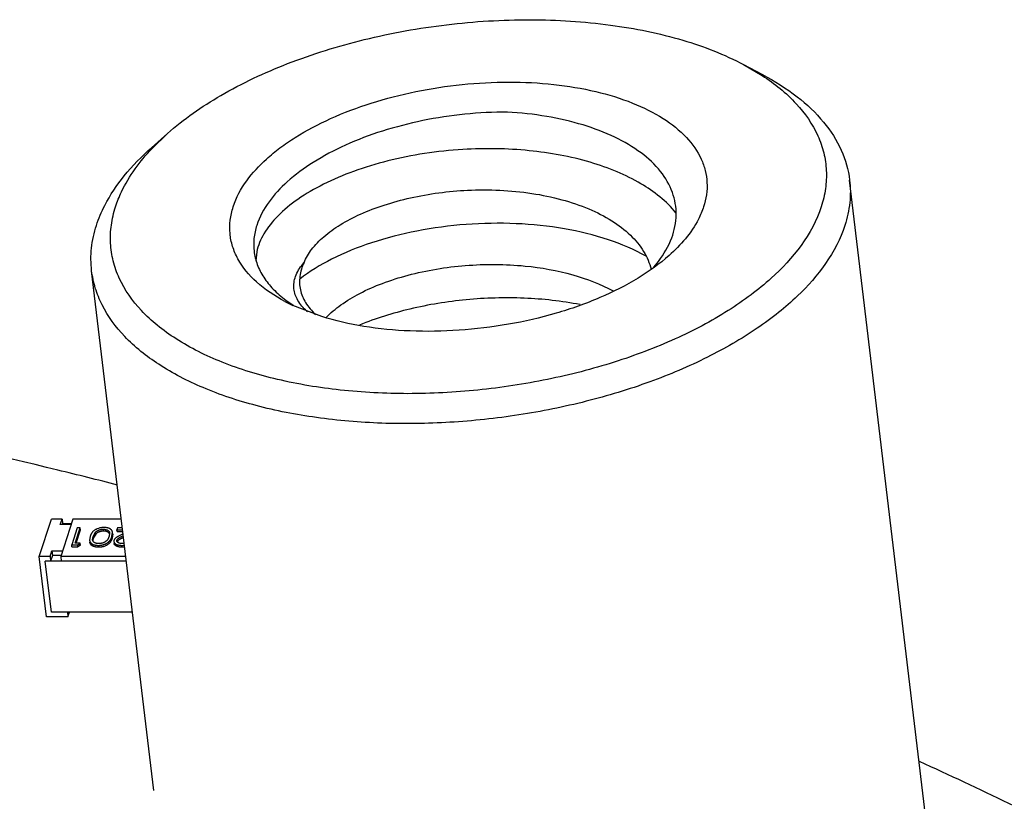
# Model space of a CAD drawing. Header units: millimetres. Extents: x -117 to 182, y -33 to 89.
# Tile 71 of 135: x -82.02 to -77.51, y 5.23 to 8.81. Entities that reach past the tile are written whole.
import ezdxf

# ---------------------------------------------------------------- set-up
doc = ezdxf.new("R2010")
doc.units = ezdxf.units.MM
doc.header["$LTSCALE"] = 1.21
doc.header["$MEASUREMENT"] = 0
doc.layers.get('0').update_dxf_attribs({"linetype": 'CONTINUOUS'})

msp = doc.modelspace()

# ---------------------------------------------------------------- linework, layer by layer
at = {"color": 7, "linetype": 'Continuous'}
for p, q in [((-78.7022, 8.6021), (-78.6155, 8.5561)), ((-78.7021, 8.6021), (-78.6168, 8.5519)), ((-81.3438, 8.2863), (-81.4172, 8.2211)), ((-81.4147, 8.2177), (-81.3438, 8.2862)), ((-77.8176, 4.7401), (-78.2161, 8.0729)), ((-80.9344, 7.7442), (-80.9394, 7.7024)), ((-81.4064, 5.2741), (-81.6914, 7.6573)), ((-80.8018, 7.5227), (-80.7676, 7.499)), ((-80.6364, 7.447), (-80.769, 7.4982)), ((-81.9314, 6.3477), (-81.8759, 6.5191)), ((-81.8268, 6.5191), (-81.8759, 6.5191)), ((-81.8353, 6.4932), (-81.8268, 6.5191)), ((-81.7778, 6.5191), (-81.8333, 6.3477)), ((-81.8268, 6.5191), (-81.8243, 6.4978)), ((-81.5553, 6.5191), (-81.7778, 6.5191)), ((-81.7862, 6.4932), (-81.8353, 6.4932)), ((-81.8243, 6.4978), (-81.8258, 6.4932)), ((-81.8243, 6.4978), (-81.7847, 6.4978)), ((-81.7574, 6.4782), (-81.7827, 6.4003)), ((-81.7669, 6.4083), (-81.7442, 6.4782)), ((-81.7631, 6.4083), (-81.7432, 6.4696)), ((-81.7442, 6.4782), (-81.7574, 6.4782)), ((-81.7432, 6.4696), (-81.7442, 6.4782)), ((-81.6852, 6.4392), (-81.6733, 6.4588)), ((-81.6723, 6.4503), (-81.6733, 6.4588)), ((-81.6364, 6.4636), (-81.6374, 6.4722)), ((-81.6091, 6.4557), (-81.6117, 6.4392)), ((-81.5984, 6.4393), (-81.5957, 6.4581)), ((-81.5947, 6.4495), (-81.5957, 6.4581)), ((-81.5726, 6.4782), (-81.5752, 6.4702)), ((-81.5752, 6.4702), (-81.5494, 6.4702)), ((-81.5742, 6.4616), (-81.5752, 6.4702)), ((-81.5742, 6.4616), (-81.5484, 6.4616)), ((-81.5504, 6.4782), (-81.5726, 6.4782)), ((-81.6984, 6.4393), (-81.7008, 6.4216)), ((-81.7008, 6.4216), (-81.6998, 6.413)), ((-81.6872, 6.4243), (-81.6852, 6.4392)), ((-81.6842, 6.4307), (-81.6863, 6.4204)), ((-81.6842, 6.4307), (-81.6852, 6.4392)), ((-81.6723, 6.4503), (-81.6842, 6.4307)), ((-81.5974, 6.4307), (-81.5984, 6.4393)), ((-81.5947, 6.4495), (-81.5974, 6.4307)), ((-81.5891, 6.4214), (-81.5898, 6.4159)), ((-81.5898, 6.4159), (-81.5887, 6.4074)), ((-81.5761, 6.4185), (-81.5757, 6.4221)), ((-81.575, 6.4158), (-81.5757, 6.4221)), ((-81.5471, 6.4509), (-81.5503, 6.4494)), ((-81.8823, 6.3477), (-81.8739, 6.3737)), ((-81.8739, 6.3737), (-81.8249, 6.3737)), ((-81.8739, 6.3737), (-81.8714, 6.3523)), ((-81.7827, 6.4003), (-81.7555, 6.4003)), ((-81.7816, 6.3917), (-81.7827, 6.4003)), ((-81.7816, 6.3917), (-81.7544, 6.3917)), ((-81.7442, 6.4083), (-81.7669, 6.4083)), ((-81.7555, 6.4003), (-81.7442, 6.4083)), ((-81.7544, 6.3917), (-81.7555, 6.4003)), ((-81.7432, 6.3997), (-81.7544, 6.3917)), ((-81.7432, 6.3997), (-81.7442, 6.4083)), ((-81.6599, 6.3897), (-81.6609, 6.3983)), ((-81.5522, 6.3983), (-81.5409, 6.3989)), ((-81.5512, 6.3897), (-81.5522, 6.3983)), ((-81.5399, 6.3903), (-81.5512, 6.3897)), ((-81.5418, 6.4066), (-81.5489, 6.4063)), ((-81.8823, 6.3477), (-81.9314, 6.3477)), ((-81.8982, 6.07), (-81.9314, 6.3477)), ((-81.5322, 6.3264), (-81.9043, 6.3264)), ((-81.8762, 6.0914), (-81.9043, 6.3264)), ((-81.8823, 6.3477), (-81.8798, 6.3264)), ((-81.8714, 6.3523), (-81.8798, 6.3264)), ((-81.8318, 6.3523), (-81.8714, 6.3523)), ((-81.5348, 6.3477), (-81.8333, 6.3477)), ((-81.8333, 6.3477), (-81.8308, 6.3264)), ((-81.8001, 6.07), (-81.8982, 6.07)), ((-81.5041, 6.0914), (-81.8762, 6.0914)), ((-81.8027, 6.0914), (-81.8001, 6.07)), ((-81.8001, 6.07), (-81.7932, 6.0914))]:
    msp.add_line(p, q, dxfattribs=at)
for centre, radius, start, end in [((-80.4043, 8.2733), 0.8567, 242.1051, 244.8029), ((-80.539, 7.6613), 0.2514, 226.9246, 229.44)]:
    msp.add_arc(centre, radius, start, end, dxfattribs=at)
for points, knots in [([(-81.3438, 8.2862), (-81.269, 8.3525), (-81.0924, 8.4747), (-80.7871, 8.6174), (-80.4383, 8.7252), (-80.0646, 8.7923), (-79.6856, 8.8152), (-79.3212, 8.7926), (-78.9909, 8.726), (-78.7904, 8.6489), (-78.7021, 8.6021)], [0, 0, 0, 0, 0.107721, 0.22965, 0.362061, 0.500001, 0.63794, 0.770352, 0.89228, 1, 1, 1, 1]), ([(-78.6168, 8.5519), (-78.5602, 8.5151), (-78.4602, 8.4352), (-78.37, 8.3064), (-78.3323, 8.1981), (-78.3204, 8.116), (-78.3245, 8.0324), (-78.3375, 7.9776), (-78.3462, 7.9505)], [0, 0, 0, 0, 0.284174, 0.53315, 0.649709, 0.764344, 0.880157, 1, 1, 1, 1]), ([(-78.6155, 8.5561), (-78.56, 8.5267), (-78.4587, 8.4632), (-78.334, 8.3465), (-78.2492, 8.2158), (-78.2217, 8.1199), (-78.2161, 8.0729)], [0, 0, 0, 0, 0.289852, 0.548374, 0.781473, 1, 1, 1, 1]), ([(-81.0424, 7.9506), (-81.015, 8.0352), (-80.9383, 8.1312), (-80.8273, 8.2218), (-80.7312, 8.2875), (-80.5926, 8.3603), (-80.407, 8.4302), (-80.2048, 8.4822), (-79.9936, 8.5144), (-79.7813, 8.5255), (-79.5759, 8.5151), (-79.385, 8.4836), (-79.2156, 8.4323), (-79.0736, 8.3626), (-78.9641, 8.2765), (-78.9024, 8.19), (-78.8766, 8.1171), (-78.8654, 8.0431), (-78.8739, 7.9862), (-78.8855, 7.9505)], [0, 0, 0, 0, 0.099872, 0.129753, 0.161541, 0.230356, 0.305046, 0.383768, 0.464372, 0.544573, 0.622117, 0.694939, 0.76135, 0.820264, 0.871525, 0.916349, 0.937295, 0.957879, 1, 1, 1, 1]), ([(-79.7855, 8.3845), (-79.8505, 8.3845), (-79.9807, 8.3777), (-80.1727, 8.3485), (-80.3565, 8.3012), (-80.5251, 8.2377), (-80.6728, 8.16), (-80.8228, 8.0502), (-80.9093, 7.9421), (-80.9342, 7.8652)], [0, 0, 0, 0, 0.147295, 0.295316, 0.439891, 0.577059, 0.703435, 0.816585, 1, 1, 1, 1]), ([(-79.0318, 7.8081), (-79.0193, 7.8417), (-79.0045, 7.9125), (-79.0233, 8.0206), (-79.0817, 8.119), (-79.174, 8.2043), (-79.2956, 8.2751), (-79.442, 8.3301), (-79.6079, 8.368), (-79.725, 8.3809), (-79.7855, 8.3845)], [0, 0, 0, 0, 0.098408, 0.193461, 0.294012, 0.406671, 0.534493, 0.677538, 0.833797, 1, 1, 1, 1]), ([(-81.6695, 7.8652), (-81.6594, 7.8966), (-81.6252, 7.9769), (-81.5423, 8.0995), (-81.4621, 8.1813), (-81.4172, 8.2211)], [0, 0, 0, 0, 0.224471, 0.591129, 1, 1, 1, 1]), ([(-81.5817, 7.9506), (-81.5742, 7.9738), (-81.5347, 8.0719), (-81.4703, 8.1586), (-81.4147, 8.2177)], [0, 0, 0, 0, 0.230626, 1, 1, 1, 1]), ([(-79.0116, 7.9212), (-79.0557, 7.9759), (-79.1452, 8.0458), (-79.2836, 8.1139), (-79.4532, 8.1733), (-79.6908, 8.216), (-79.888, 8.2189), (-79.989, 8.2128)], [0, 0, 0, 0, 0.200281, 0.31543, 0.439962, 0.711449, 1, 1, 1, 1]), ([(-79.989, 8.2128), (-80.0479, 8.2092), (-80.1638, 8.1969), (-80.3316, 8.1635), (-80.4872, 8.1167), (-80.6258, 8.0582), (-80.7434, 7.99), (-80.8366, 7.9143), (-80.9027, 7.8332), (-80.9282, 7.7732), (-80.9344, 7.7442)], [0, 0, 0, 0, 0.159376, 0.314367, 0.461435, 0.597431, 0.719881, 0.82733, 0.919886, 1, 1, 1, 1]), ([(-78.2161, 8.0729), (-78.212, 8.0387), (-78.2117, 7.968), (-78.227, 7.899), (-78.238, 7.865)], [0, 0, 0, 0, 0.491081, 1, 1, 1, 1]), ([(-80.7177, 7.6942), (-80.7092, 7.7159), (-80.683, 7.7596), (-80.6255, 7.8178), (-80.5492, 7.8718), (-80.4559, 7.92), (-80.348, 7.961), (-80.1854, 8.0051), (-80.056, 8.0219), (-79.9679, 8.026)], [0, 0, 0, 0, 0.081623, 0.176391, 0.28559, 0.408808, 0.544468, 0.690209, 1, 1, 1, 1]), ([(-79.9679, 8.026), (-79.8696, 8.0307), (-79.7233, 8.0244), (-79.5382, 7.9863), (-79.4145, 7.9448), (-79.3077, 7.8908), (-79.2213, 7.8254), (-79.1582, 7.75), (-79.1332, 7.6924), (-79.1261, 7.6637)], [0, 0, 0, 0, 0.302125, 0.44533, 0.579041, 0.701166, 0.810949, 0.909446, 1, 1, 1, 1]), ([(-78.3462, 7.9505), (-78.3873, 7.8236), (-78.5024, 7.6796), (-78.669, 7.5437), (-78.8131, 7.4451), (-79.0211, 7.3359), (-79.2994, 7.2311), (-79.6027, 7.1531), (-79.9195, 7.1048), (-80.2379, 7.0882), (-80.5461, 7.1038), (-80.8325, 7.151), (-81.0865, 7.228), (-81.2699, 7.318), (-81.39, 7.4038), (-81.4847, 7.4909), (-81.5563, 7.5914), (-81.5951, 7.7007), (-81.6075, 7.7836), (-81.6036, 7.868), (-81.5905, 7.9233), (-81.5817, 7.9506)], [0, 0, 0, 0, 0.099845, 0.129718, 0.161496, 0.230292, 0.304962, 0.383662, 0.464243, 0.544423, 0.621945, 0.694747, 0.761139, 0.820037, 0.846623, 0.871383, 0.916194, 0.937136, 0.957714, 0.978494, 1, 1, 1, 1]), ([(-80.8051, 7.5162), (-80.8517, 7.5409), (-80.9345, 7.5953), (-81.0128, 7.6878), (-81.0471, 7.7676), (-81.0592, 7.8281), (-81.0581, 7.89), (-81.0489, 7.9306), (-81.0424, 7.9506)], [0, 0, 0, 0, 0.292618, 0.543658, 0.658826, 0.770847, 0.883412, 1, 1, 1, 1]), ([(-78.8855, 7.9505), (-78.8919, 7.9308), (-78.9281, 7.8457), (-78.9907, 7.7741), (-79.0441, 7.7268)], [0, 0, 0, 0, 0.225187, 1, 1, 1, 1]), ([(-81.6914, 7.6573), (-81.6954, 7.6915), (-81.6957, 7.7623), (-81.6805, 7.8313), (-81.6695, 7.8652)], [0, 0, 0, 0, 0.491081, 1, 1, 1, 1]), ([(-78.238, 7.865), (-78.278, 7.7415), (-78.3852, 7.5998), (-78.5424, 7.4631), (-78.6774, 7.364), (-78.8729, 7.2521), (-79.1362, 7.1408), (-79.426, 7.0529), (-79.7328, 6.9911), (-80.0467, 6.9575), (-80.3576, 6.9531), (-80.6555, 6.9781), (-80.9307, 7.0316), (-81.1747, 7.112), (-81.38, 7.2171), (-81.5403, 7.3443), (-81.6336, 7.4703), (-81.6767, 7.5765), (-81.6881, 7.6305), (-81.6914, 7.6573)], [0, 0, 0, 0, 0.096387, 0.124876, 0.155107, 0.220462, 0.291535, 0.366904, 0.444852, 0.523504, 0.60094, 0.675316, 0.74498, 0.808613, 0.865405, 0.915299, 0.959319, 0.979892, 1, 1, 1, 1]), ([(-80.9342, 7.8652), (-80.9405, 7.8458), (-80.9492, 7.8063), (-80.949, 7.7659), (-80.9467, 7.7464)], [0, 0, 0, 0, 0.508898, 1, 1, 1, 1]), ([(-79.1491, 7.724), (-79.2038, 7.7545), (-79.3265, 7.8062), (-79.5278, 7.8548), (-79.7474, 7.8774), (-79.9743, 7.8735), (-80.1969, 7.8441), (-80.4042, 7.7911), (-80.5857, 7.7182), (-80.6917, 7.6541), (-80.7369, 7.6189)], [0, 0, 0, 0, 0.113242, 0.238755, 0.372927, 0.511017, 0.64775, 0.777824, 0.896464, 1, 1, 1, 1]), ([(-79.1208, 7.6651), (-79.1108, 7.6764), (-79.0751, 7.7199), (-79.0463, 7.7695), (-79.0318, 7.8081)], [0, 0, 0, 0, 0.267672, 1, 1, 1, 1]), ([(-80.9467, 7.7464), (-80.9442, 7.7257), (-80.9339, 7.6839), (-80.9036, 7.6249), (-80.859, 7.5699), (-80.822, 7.5379), (-80.8018, 7.5227)], [0, 0, 0, 0, 0.228711, 0.466798, 0.722069, 1, 1, 1, 1]), ([(-79.0441, 7.7268), (-79.0879, 7.6879), (-79.1896, 7.6154), (-79.3646, 7.5276), (-79.5646, 7.4573), (-79.7812, 7.4075), (-80.0054, 7.3803), (-80.2279, 7.3767), (-80.4393, 7.397), (-80.5736, 7.4274), (-80.6364, 7.447)], [0, 0, 0, 0, 0.104922, 0.222482, 0.350028, 0.48395, 0.620107, 0.754184, 0.882026, 1, 1, 1, 1]), ([(-80.7107, 7.4777), (-80.7262, 7.4921), (-80.7522, 7.5234), (-80.7691, 7.5821), (-80.7565, 7.6429), (-80.7324, 7.6776), (-80.7177, 7.6942)], [0, 0, 0, 0, 0.260136, 0.490738, 0.725949, 1, 1, 1, 1]), ([(-80.7177, 7.6942), (-80.7271, 7.6745), (-80.7403, 7.6332), (-80.7379, 7.5683), (-80.712, 7.5074), (-80.6828, 7.4731), (-80.6657, 7.4572)], [0, 0, 0, 0, 0.252027, 0.488698, 0.731649, 1, 1, 1, 1]), ([(-80.6166, 7.4425), (-80.5961, 7.4639), (-80.547, 7.5049), (-80.4597, 7.557), (-80.3561, 7.6023), (-80.1958, 7.6528), (-79.9763, 7.6887), (-79.7952, 7.6878), (-79.7044, 7.6788)], [0, 0, 0, 0, 0.09188, 0.19697, 0.314246, 0.441803, 0.717147, 1, 1, 1, 1]), ([(-79.7044, 7.6788), (-79.6304, 7.6715), (-79.491, 7.6469), (-79.3581, 7.5963), (-79.2998, 7.5643)], [0, 0, 0, 0, 0.527691, 1, 1, 1, 1]), ([(-79.452, 7.5017), (-79.5364, 7.5181), (-79.7107, 7.5373), (-79.9731, 7.5298), (-80.2271, 7.4887), (-80.3881, 7.4387), (-80.4629, 7.4079)], [0, 0, 0, 0, 0.250804, 0.509937, 0.764057, 1, 1, 1, 1]), ([(-81.5723, 6.6747), (-81.6636, 6.698), (-82.0332, 6.7901), (-82.4048, 6.8745), (-82.6853, 6.9339)], [0, 0, 0, 0, 0.247342, 1, 1, 1, 1]), ([(-81.6344, 6.4802), (-81.6355, 6.4802), (-81.6376, 6.4802), (-81.642, 6.4799), (-81.6496, 6.4791), (-81.6599, 6.4767), (-81.6694, 6.4729), (-81.6759, 6.4691), (-81.6802, 6.4661), (-81.6839, 6.463), (-81.6866, 6.4603), (-81.6885, 6.458), (-81.6903, 6.4558), (-81.6922, 6.453), (-81.6941, 6.4496), (-81.6958, 6.4462), (-81.6972, 6.4427), (-81.698, 6.4404), (-81.6984, 6.4393)], [0, 0, 0, 0, 0.039892, 0.080153, 0.161064, 0.319799, 0.467018, 0.534334, 0.597451, 0.656969, 0.71287, 0.739389, 0.765308, 0.815404, 0.863362, 0.909991, 0.955368, 1, 1, 1, 1]), ([(-81.6733, 6.4588), (-81.6728, 6.4593), (-81.6719, 6.4602), (-81.6698, 6.462), (-81.6669, 6.4641), (-81.6637, 6.466), (-81.6608, 6.4674), (-81.6585, 6.4683), (-81.6561, 6.4692), (-81.6536, 6.4699), (-81.651, 6.4706), (-81.6483, 6.4712), (-81.6456, 6.4716), (-81.642, 6.4721), (-81.6392, 6.4721), (-81.6374, 6.4722)], [0, 0, 0, 0, 0.049188, 0.099929, 0.207526, 0.324075, 0.385617, 0.449528, 0.515294, 0.582551, 0.651028, 0.720472, 0.79058, 0.860786, 1, 1, 1, 1]), ([(-81.6364, 6.4636), (-81.6382, 6.4636), (-81.6409, 6.4635), (-81.6446, 6.4631), (-81.6473, 6.4626), (-81.6499, 6.4621), (-81.6525, 6.4614), (-81.6551, 6.4606), (-81.6575, 6.4598), (-81.6598, 6.4588), (-81.6627, 6.4574), (-81.6659, 6.4556), (-81.6688, 6.4534), (-81.6709, 6.4516), (-81.6718, 6.4507), (-81.6723, 6.4503)], [0, 0, 0, 0, 0.139214, 0.20942, 0.279528, 0.348972, 0.417449, 0.484706, 0.550472, 0.614383, 0.675925, 0.792474, 0.900071, 0.950812, 1, 1, 1, 1]), ([(-81.6374, 6.4722), (-81.6364, 6.4722), (-81.6344, 6.4721), (-81.6314, 6.4719), (-81.6285, 6.4714), (-81.625, 6.4707), (-81.6217, 6.4696), (-81.6188, 6.4683), (-81.6168, 6.4672), (-81.6151, 6.466), (-81.6136, 6.4647), (-81.6123, 6.4633), (-81.6113, 6.4619), (-81.6105, 6.4604), (-81.6096, 6.4583), (-81.6093, 6.4567), (-81.6091, 6.4557)], [0, 0, 0, 0, 0.085706, 0.169397, 0.250053, 0.327397, 0.471451, 0.5379, 0.600632, 0.659119, 0.714217, 0.766208, 0.81551, 0.863161, 0.909579, 1, 1, 1, 1]), ([(-81.6091, 6.4508), (-81.6094, 6.4517), (-81.6101, 6.453), (-81.6112, 6.4546), (-81.6123, 6.4558), (-81.6135, 6.4569), (-81.6154, 6.4584), (-81.6182, 6.46), (-81.6221, 6.4616), (-81.6265, 6.4627), (-81.6313, 6.4635), (-81.6346, 6.4636), (-81.6364, 6.4636)], [0, 0, 0, 0, 0.090238, 0.137283, 0.186469, 0.238188, 0.29242, 0.410633, 0.541358, 0.683972, 0.837573, 1, 1, 1, 1]), ([(-81.5957, 6.4581), (-81.5958, 6.4588), (-81.5961, 6.4603), (-81.5969, 6.4631), (-81.5983, 6.4659), (-81.6002, 6.4684), (-81.6019, 6.4703), (-81.6039, 6.4721), (-81.6062, 6.4737), (-81.6089, 6.4752), (-81.6118, 6.4765), (-81.6151, 6.4776), (-81.6186, 6.4786), (-81.6223, 6.4793), (-81.6262, 6.4798), (-81.6302, 6.4801), (-81.633, 6.4802), (-81.6344, 6.4802)], [0, 0, 0, 0, 0.04488, 0.090188, 0.183779, 0.233124, 0.284919, 0.339452, 0.397607, 0.460134, 0.52677, 0.597394, 0.671581, 0.749738, 0.830771, 0.914378, 1, 1, 1, 1]), ([(-81.7008, 6.4216), (-81.7007, 6.4208), (-81.7005, 6.4197), (-81.7001, 6.4182), (-81.6994, 6.416), (-81.6984, 6.4138), (-81.697, 6.4118), (-81.6963, 6.4108), (-81.6955, 6.4098), (-81.6946, 6.4088), (-81.6936, 6.4079), (-81.6921, 6.4066), (-81.6901, 6.4052), (-81.6874, 6.4036), (-81.6832, 6.4017), (-81.6785, 6.4002), (-81.6735, 6.3992), (-81.6694, 6.3987), (-81.6652, 6.3983), (-81.6623, 6.3983), (-81.6609, 6.3983)], [0, 0, 0, 0, 0.045077, 0.067758, 0.090577, 0.184398, 0.208732, 0.233643, 0.259159, 0.285241, 0.312059, 0.339781, 0.397789, 0.459791, 0.526122, 0.670751, 0.748865, 0.83006, 0.914004, 1, 1, 1, 1]), ([(-81.6599, 6.3897), (-81.6613, 6.3897), (-81.6642, 6.3898), (-81.6684, 6.3901), (-81.6725, 6.3907), (-81.6775, 6.3917), (-81.6822, 6.3931), (-81.6864, 6.3951), (-81.6891, 6.3966), (-81.6911, 6.3981), (-81.6926, 6.3993), (-81.6935, 6.4003), (-81.6944, 6.4012), (-81.6953, 6.4022), (-81.696, 6.4032), (-81.6973, 6.4053), (-81.6984, 6.4074), (-81.6991, 6.4097), (-81.6995, 6.4111), (-81.6997, 6.4123), (-81.6998, 6.413)], [0, 0, 0, 0, 0.085996, 0.16994, 0.251135, 0.329249, 0.473878, 0.540209, 0.602211, 0.660219, 0.687941, 0.714759, 0.740841, 0.766357, 0.791268, 0.815603, 0.909423, 0.932242, 0.954923, 1, 1, 1, 1]), ([(-81.6587, 6.4063), (-81.6598, 6.4063), (-81.662, 6.4064), (-81.6651, 6.4066), (-81.6681, 6.4071), (-81.6709, 6.4078), (-81.6735, 6.4086), (-81.6759, 6.4095), (-81.6781, 6.4106), (-81.6801, 6.4119), (-81.6817, 6.4132), (-81.6835, 6.4151), (-81.6849, 6.4172), (-81.686, 6.4193), (-81.6866, 6.421), (-81.687, 6.4226), (-81.6872, 6.4238), (-81.6872, 6.4243)], [0, 0, 0, 0, 0.087152, 0.172246, 0.253893, 0.331428, 0.405358, 0.475649, 0.541627, 0.602917, 0.660181, 0.713757, 0.813601, 0.861297, 0.907974, 0.954111, 1, 1, 1, 1]), ([(-81.6609, 6.3983), (-81.6598, 6.3983), (-81.6576, 6.3983), (-81.6544, 6.3985), (-81.6511, 6.3988), (-81.6479, 6.3992), (-81.6446, 6.3998), (-81.6415, 6.4005), (-81.6384, 6.4013), (-81.6344, 6.4025), (-81.6306, 6.4039), (-81.6269, 6.4055), (-81.6244, 6.4068), (-81.622, 6.4081), (-81.6198, 6.4096), (-81.6176, 6.411), (-81.6156, 6.4125), (-81.6138, 6.4141), (-81.6121, 6.4157), (-81.6105, 6.4173), (-81.6091, 6.4189), (-81.6077, 6.4206), (-81.6061, 6.4228), (-81.6044, 6.4256), (-81.6026, 6.429), (-81.601, 6.4324), (-81.5996, 6.4358), (-81.5988, 6.4381), (-81.5984, 6.4393)], [0, 0, 0, 0, 0.040189, 0.08073, 0.121483, 0.162246, 0.202878, 0.243156, 0.282922, 0.322109, 0.398032, 0.434481, 0.469738, 0.503906, 0.536925, 0.569002, 0.599953, 0.629854, 0.6588, 0.686766, 0.71382, 0.740133, 0.765796, 0.815192, 0.862993, 0.909602, 0.955186, 1, 1, 1, 1]), ([(-81.5974, 6.4307), (-81.5978, 6.4296), (-81.5986, 6.4273), (-81.5999, 6.4238), (-81.6015, 6.4204), (-81.6034, 6.417), (-81.6051, 6.4142), (-81.6067, 6.412), (-81.608, 6.4104), (-81.6095, 6.4087), (-81.6111, 6.4071), (-81.6128, 6.4055), (-81.6146, 6.404), (-81.6166, 6.4025), (-81.6187, 6.401), (-81.621, 6.3996), (-81.6234, 6.3982), (-81.6259, 6.3969), (-81.6295, 6.3953), (-81.6334, 6.3939), (-81.6374, 6.3927), (-81.6405, 6.3919), (-81.6436, 6.3912), (-81.6468, 6.3907), (-81.6501, 6.3902), (-81.6534, 6.3899), (-81.6566, 6.3898), (-81.6588, 6.3897), (-81.6599, 6.3897)], [0, 0, 0, 0, 0.044814, 0.090398, 0.137007, 0.184808, 0.234204, 0.259867, 0.28618, 0.313234, 0.3412, 0.370146, 0.400047, 0.430998, 0.463075, 0.496094, 0.530262, 0.565519, 0.601968, 0.677891, 0.717078, 0.756844, 0.797122, 0.837754, 0.878517, 0.91927, 0.959811, 1, 1, 1, 1]), ([(-81.6117, 6.4392), (-81.612, 6.4383), (-81.6125, 6.4365), (-81.6136, 6.4339), (-81.6148, 6.4312), (-81.6159, 6.429), (-81.6168, 6.4272), (-81.6179, 6.4254), (-81.6191, 6.4237), (-81.6204, 6.4219), (-81.622, 6.4202), (-81.6242, 6.4181), (-81.6272, 6.4157), (-81.6306, 6.4134), (-81.6338, 6.4117), (-81.6366, 6.4105), (-81.6397, 6.4094), (-81.6436, 6.4082), (-81.6485, 6.4071), (-81.6536, 6.4064), (-81.657, 6.4063), (-81.6587, 6.4063)], [0, 0, 0, 0, 0.045455, 0.091658, 0.138586, 0.186532, 0.210922, 0.235661, 0.286968, 0.313484, 0.340846, 0.398664, 0.460461, 0.526818, 0.597852, 0.635194, 0.673738, 0.753185, 0.834869, 0.917744, 1, 1, 1, 1]), ([(-81.5898, 6.4159), (-81.5896, 6.4147), (-81.5891, 6.4127), (-81.5877, 6.4104), (-81.5863, 6.4087), (-81.5847, 6.4071), (-81.5828, 6.4056), (-81.5807, 6.4042), (-81.5783, 6.4029), (-81.5756, 6.4018), (-81.5728, 6.4008), (-81.5697, 6.4), (-81.5664, 6.3993), (-81.563, 6.3988), (-81.5595, 6.3985), (-81.5559, 6.3983), (-81.5534, 6.3983), (-81.5522, 6.3983)], [0, 0, 0, 0, 0.086581, 0.132393, 0.180505, 0.231229, 0.285065, 0.341865, 0.402288, 0.46675, 0.534517, 0.605712, 0.68034, 0.757633, 0.836921, 0.917872, 1, 1, 1, 1]), ([(-81.5503, 6.4494), (-81.5524, 6.4484), (-81.5566, 6.4464), (-81.5627, 6.4433), (-81.5677, 6.4407), (-81.5716, 6.4385), (-81.5744, 6.4368), (-81.5771, 6.4351), (-81.5797, 6.4334), (-81.582, 6.4315), (-81.584, 6.4296), (-81.5857, 6.4276), (-81.587, 6.4259), (-81.5878, 6.4245), (-81.5885, 6.4232), (-81.5889, 6.4221), (-81.5891, 6.4214)], [0, 0, 0, 0, 0.142132, 0.282784, 0.421165, 0.489292, 0.556181, 0.621606, 0.685028, 0.745467, 0.802488, 0.856294, 0.90706, 0.931174, 0.954505, 1, 1, 1, 1]), ([(-81.5489, 6.4063), (-81.5498, 6.4063), (-81.5515, 6.4063), (-81.5549, 6.4065), (-81.5589, 6.4069), (-81.5627, 6.4078), (-81.5655, 6.4087), (-81.5674, 6.4095), (-81.5692, 6.4104), (-81.5708, 6.4113), (-81.5722, 6.4123), (-81.5734, 6.4134), (-81.5745, 6.4146), (-81.5753, 6.4158), (-81.5759, 6.4171), (-81.5761, 6.418), (-81.5761, 6.4185)], [0, 0, 0, 0, 0.081217, 0.161277, 0.315972, 0.460632, 0.528431, 0.592771, 0.653951, 0.712114, 0.767031, 0.818726, 0.867599, 0.913653, 0.957406, 1, 1, 1, 1]), ([(-81.5757, 6.4221), (-81.5755, 6.4226), (-81.5751, 6.4236), (-81.5743, 6.4252), (-81.5731, 6.4267), (-81.5713, 6.4288), (-81.569, 6.4306), (-81.5665, 6.4324), (-81.5644, 6.4336), (-81.5623, 6.4349), (-81.5601, 6.4361), (-81.5578, 6.4373), (-81.5548, 6.4389), (-81.5509, 6.4408), (-81.5478, 6.4423), (-81.5462, 6.4431)], [0, 0, 0, 0, 0.045437, 0.092805, 0.143716, 0.197996, 0.315921, 0.379375, 0.444909, 0.511972, 0.580344, 0.649054, 0.7184, 0.858614, 1, 1, 1, 1]), ([(-81.5452, 6.4346), (-81.5467, 6.4338), (-81.5497, 6.4324), (-81.5535, 6.4305), (-81.5564, 6.429), (-81.5593, 6.4274), (-81.5621, 6.4259), (-81.5648, 6.4242), (-81.5668, 6.423), (-81.5685, 6.4216), (-81.5701, 6.4203), (-81.5715, 6.4188), (-81.5727, 6.4174), (-81.5737, 6.4159), (-81.5742, 6.4149), (-81.5744, 6.4144)], [0, 0, 0, 0, 0.140022, 0.278936, 0.347716, 0.415836, 0.550484, 0.615782, 0.679441, 0.740456, 0.798574, 0.85368, 0.905687, 0.954283, 1, 1, 1, 1]), ([(-81.5512, 6.3897), (-81.5524, 6.3897), (-81.5548, 6.3898), (-81.5585, 6.39), (-81.562, 6.3903), (-81.5654, 6.3908), (-81.5687, 6.3914), (-81.5717, 6.3923), (-81.5746, 6.3933), (-81.5773, 6.3944), (-81.5797, 6.3956), (-81.5818, 6.3971), (-81.5837, 6.3986), (-81.5853, 6.4002), (-81.5866, 6.4019), (-81.5881, 6.4042), (-81.5886, 6.4061), (-81.5887, 6.4074)], [0, 0, 0, 0, 0.082126, 0.163076, 0.242362, 0.319654, 0.394281, 0.465476, 0.533243, 0.597706, 0.65813, 0.71493, 0.768768, 0.819492, 0.867606, 0.91342, 1, 1, 1, 1]), ([(-76.3212, 4.5917), (-76.5707, 4.7394), (-77.0885, 5.0254), (-77.6211, 5.2828), (-77.8954, 5.4071)], [0, 0, 0, 0, 0.490496, 1, 1, 1, 1])]:
    msp.add_open_spline(points, degree=3, knots=knots, dxfattribs=at)

doc.saveas('drawing.dxf')
